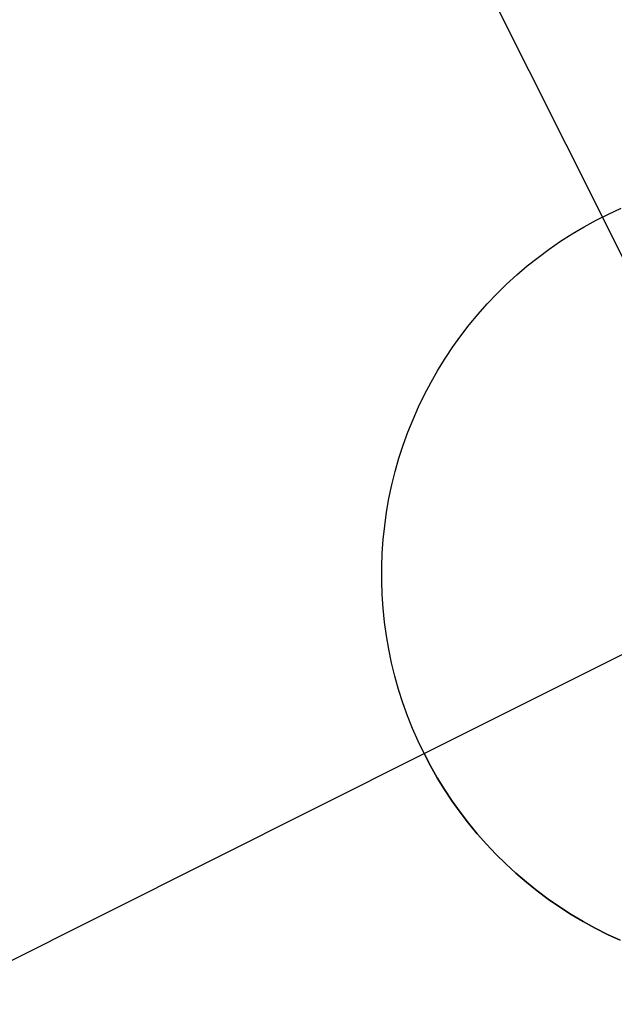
# Model space of a CAD drawing. Header units: millimetres. Extents: x 7986 to 9191, y -11326 to -10283.
# Tile 59 of 256: x 8650.71 to 8652.57, y -10734.72 to -10731.64. Entities that reach past the tile are written whole.
import ezdxf

# ---------------------------------------------------------------- set-up
doc = ezdxf.new("R2010")
doc.units = ezdxf.units.MM
doc.layers.add('color', color=7, linetype='Continuous')

msp = doc.modelspace()

# ---------------------------------------------------------------- linework, layer by layer
at = {"layer": 'color', "color": 254, "true_color": 0xcad1ee}
for p, q in [((8651.7517, -10730.6966, -33.2406), (8652.5357, -10732.2611, -33.2406)), ((8652.5551, -10732.2516, -27.2406), (8652.5943, -10732.2336, -27.2406)), ((8652.5551, -10732.2516, -27.2406), (8652.5943, -10732.2336, -27.2406)), ((8652.5551, -10732.2516, -33.2406), (8652.5943, -10732.2336, -33.2406)), ((8652.5551, -10732.2516, -30.2406), (8652.5943, -10732.2336, -30.2406)), ((8652.5551, -10732.2516, -33.2406), (8652.5943, -10732.2336, -33.2406)), ((8652.4786, -10732.2916, -27.2406), (8652.5165, -10732.2709, -27.2406)), ((8652.4786, -10732.2916, -27.2406), (8652.5165, -10732.2709, -27.2406)), ((8652.4786, -10732.2916, -33.2406), (8652.5165, -10732.2709, -33.2406)), ((8652.4786, -10732.2916, -30.2406), (8652.5165, -10732.2709, -30.2406)), ((8652.4786, -10732.2916, -33.2406), (8652.5165, -10732.2709, -33.2406)), ((8652.5165, -10732.2709, -27.2406), (8652.5551, -10732.2516, -27.2406)), ((8652.5165, -10732.2709, -27.2406), (8652.5551, -10732.2516, -27.2406)), ((8652.5165, -10732.2709, -33.2406), (8652.5551, -10732.2516, -33.2406)), ((8652.5165, -10732.2709, -30.2406), (8652.5551, -10732.2516, -30.2406)), ((8652.5165, -10732.2709, -33.2406), (8652.5551, -10732.2516, -33.2406)), ((8653.6559, -10734.4961, -27.2406), (8652.5357, -10732.2611, -27.2406)), ((8652.5357, -10732.2611, -27.2406), (8652.5357, -10732.2611, -33.2406)), ((8652.4415, -10732.3136, -27.2406), (8652.4786, -10732.2916, -27.2406)), ((8652.4415, -10732.3136, -27.2406), (8652.4786, -10732.2916, -27.2406)), ((8652.4415, -10732.3136, -33.2406), (8652.4786, -10732.2916, -33.2406)), ((8652.4415, -10732.3136, -30.2406), (8652.4786, -10732.2916, -30.2406)), ((8652.4415, -10732.3136, -33.2406), (8652.4786, -10732.2916, -33.2406)), ((8652.4051, -10732.3368, -27.2406), (8652.4415, -10732.3136, -27.2406)), ((8652.4051, -10732.3368, -27.2406), (8652.4415, -10732.3136, -27.2406)), ((8652.4051, -10732.3368, -33.2406), (8652.4415, -10732.3136, -33.2406)), ((8652.4051, -10732.3368, -30.2406), (8652.4415, -10732.3136, -30.2406)), ((8652.4051, -10732.3368, -33.2406), (8652.4415, -10732.3136, -33.2406)), ((8652.3349, -10732.3869, -27.2406), (8652.3696, -10732.3612, -27.2406)), ((8652.3349, -10732.3869, -27.2406), (8652.3696, -10732.3612, -27.2406)), ((8652.3349, -10732.3869, -33.2406), (8652.3696, -10732.3612, -33.2406)), ((8652.3349, -10732.3869, -30.2406), (8652.3696, -10732.3612, -30.2406)), ((8652.3349, -10732.3869, -33.2406), (8652.3696, -10732.3612, -33.2406)), ((8652.3696, -10732.3612, -27.2406), (8652.4051, -10732.3368, -27.2406)), ((8652.3696, -10732.3612, -27.2406), (8652.4051, -10732.3368, -27.2406)), ((8652.3696, -10732.3612, -33.2406), (8652.4051, -10732.3368, -33.2406)), ((8652.3696, -10732.3612, -30.2406), (8652.4051, -10732.3368, -30.2406)), ((8652.3696, -10732.3612, -33.2406), (8652.4051, -10732.3368, -33.2406)), ((8652.3011, -10732.4138, -27.2406), (8652.3349, -10732.3869, -27.2406)), ((8652.3011, -10732.4138, -27.2406), (8652.3349, -10732.3869, -27.2406)), ((8652.3011, -10732.4138, -33.2406), (8652.3349, -10732.3869, -33.2406)), ((8652.3011, -10732.4138, -30.2406), (8652.3349, -10732.3869, -30.2406)), ((8652.3011, -10732.4138, -33.2406), (8652.3349, -10732.3869, -33.2406)), ((8652.2683, -10732.4418, -27.2406), (8652.3011, -10732.4138, -27.2406)), ((8652.2683, -10732.4418, -27.2406), (8652.3011, -10732.4138, -27.2406)), ((8652.2683, -10732.4418, -33.2406), (8652.3011, -10732.4138, -33.2406)), ((8652.2683, -10732.4418, -30.2406), (8652.3011, -10732.4138, -30.2406)), ((8652.2683, -10732.4418, -33.2406), (8652.3011, -10732.4138, -33.2406)), ((8652.2364, -10732.4709, -27.2406), (8652.2683, -10732.4418, -27.2406)), ((8652.2364, -10732.4709, -27.2406), (8652.2683, -10732.4418, -27.2406)), ((8652.2364, -10732.4709, -33.2406), (8652.2683, -10732.4418, -33.2406)), ((8652.2364, -10732.4709, -30.2406), (8652.2683, -10732.4418, -30.2406)), ((8652.2364, -10732.4709, -33.2406), (8652.2683, -10732.4418, -33.2406)), ((8652.2056, -10732.5011, -27.2406), (8652.2364, -10732.4709, -27.2406)), ((8652.2056, -10732.5011, -27.2406), (8652.2364, -10732.4709, -27.2406)), ((8652.2056, -10732.5011, -33.2406), (8652.2364, -10732.4709, -33.2406)), ((8652.2056, -10732.5011, -30.2406), (8652.2364, -10732.4709, -30.2406)), ((8652.2056, -10732.5011, -33.2406), (8652.2364, -10732.4709, -33.2406)), ((8652.1759, -10732.5323, -27.2406), (8652.2056, -10732.5011, -27.2406)), ((8652.1759, -10732.5323, -27.2406), (8652.2056, -10732.5011, -27.2406)), ((8652.1759, -10732.5323, -33.2406), (8652.2056, -10732.5011, -33.2406)), ((8652.1759, -10732.5323, -30.2406), (8652.2056, -10732.5011, -30.2406)), ((8652.1759, -10732.5323, -33.2406), (8652.2056, -10732.5011, -33.2406)), ((8652.1472, -10732.5646, -27.2406), (8652.1759, -10732.5323, -27.2406)), ((8652.1472, -10732.5646, -27.2406), (8652.1759, -10732.5323, -27.2406)), ((8652.1472, -10732.5646, -33.2406), (8652.1759, -10732.5323, -33.2406)), ((8652.1472, -10732.5646, -30.2406), (8652.1759, -10732.5323, -30.2406)), ((8652.1472, -10732.5646, -33.2406), (8652.1759, -10732.5323, -33.2406)), ((8652.1197, -10732.5978, -27.2406), (8652.1472, -10732.5646, -27.2406)), ((8652.1197, -10732.5978, -27.2406), (8652.1472, -10732.5646, -27.2406)), ((8652.1197, -10732.5978, -33.2406), (8652.1472, -10732.5646, -33.2406)), ((8652.1197, -10732.5978, -30.2406), (8652.1472, -10732.5646, -30.2406)), ((8652.1197, -10732.5978, -33.2406), (8652.1472, -10732.5646, -33.2406)), ((8652.0933, -10732.632, -27.2406), (8652.1197, -10732.5978, -27.2406)), ((8652.0933, -10732.632, -27.2406), (8652.1197, -10732.5978, -27.2406)), ((8652.0933, -10732.632, -33.2406), (8652.1197, -10732.5978, -33.2406)), ((8652.0933, -10732.632, -30.2406), (8652.1197, -10732.5978, -30.2406)), ((8652.0933, -10732.632, -33.2406), (8652.1197, -10732.5978, -33.2406)), ((8652.0681, -10732.667, -27.2406), (8652.0933, -10732.632, -27.2406)), ((8652.0681, -10732.667, -27.2406), (8652.0933, -10732.632, -27.2406)), ((8652.0681, -10732.667, -33.2406), (8652.0933, -10732.632, -33.2406)), ((8652.0681, -10732.667, -30.2406), (8652.0933, -10732.632, -30.2406)), ((8652.0681, -10732.667, -33.2406), (8652.0933, -10732.632, -33.2406)), ((8652.0442, -10732.7029, -27.2406), (8652.0681, -10732.667, -27.2406)), ((8652.0442, -10732.7029, -27.2406), (8652.0681, -10732.667, -27.2406)), ((8652.0442, -10732.7029, -33.2406), (8652.0681, -10732.667, -33.2406)), ((8652.0442, -10732.7029, -30.2406), (8652.0681, -10732.667, -30.2406)), ((8652.0442, -10732.7029, -33.2406), (8652.0681, -10732.667, -33.2406)), ((8652.0215, -10732.7396, -27.2406), (8652.0442, -10732.7029, -27.2406)), ((8652.0215, -10732.7396, -27.2406), (8652.0442, -10732.7029, -27.2406)), ((8652.0215, -10732.7396, -33.2406), (8652.0442, -10732.7029, -33.2406)), ((8652.0215, -10732.7396, -30.2406), (8652.0442, -10732.7029, -30.2406)), ((8652.0215, -10732.7396, -33.2406), (8652.0442, -10732.7029, -33.2406)), ((8652.0001, -10732.7771, -27.2406), (8652.0215, -10732.7396, -27.2406)), ((8652.0001, -10732.7771, -27.2406), (8652.0215, -10732.7396, -27.2406)), ((8652.0001, -10732.7771, -33.2406), (8652.0215, -10732.7396, -33.2406)), ((8652.0001, -10732.7771, -30.2406), (8652.0215, -10732.7396, -30.2406)), ((8652.0001, -10732.7771, -33.2406), (8652.0215, -10732.7396, -33.2406)), ((8651.9799, -10732.8153, -27.2406), (8652.0001, -10732.7771, -27.2406)), ((8651.9799, -10732.8153, -27.2406), (8652.0001, -10732.7771, -27.2406)), ((8651.9799, -10732.8153, -33.2406), (8652.0001, -10732.7771, -33.2406)), ((8651.9799, -10732.8153, -30.2406), (8652.0001, -10732.7771, -30.2406)), ((8651.9799, -10732.8153, -33.2406), (8652.0001, -10732.7771, -33.2406)), ((8651.9612, -10732.8541, -27.2406), (8651.9799, -10732.8153, -27.2406)), ((8651.9612, -10732.8541, -27.2406), (8651.9799, -10732.8153, -27.2406)), ((8651.9612, -10732.8541, -33.2406), (8651.9799, -10732.8153, -33.2406)), ((8651.9612, -10732.8541, -30.2406), (8651.9799, -10732.8153, -30.2406)), ((8651.9612, -10732.8541, -33.2406), (8651.9799, -10732.8153, -33.2406)), ((8651.9783, -10733.9387, -27.2406), (8654.2133, -10732.8186, -27.2406)), ((8651.9437, -10732.8936, -27.2406), (8651.9612, -10732.8541, -27.2406)), ((8651.9437, -10732.8936, -27.2406), (8651.9612, -10732.8541, -27.2406)), ((8651.9437, -10732.8936, -33.2406), (8651.9612, -10732.8541, -33.2406)), ((8651.9437, -10732.8936, -30.2406), (8651.9612, -10732.8541, -30.2406)), ((8651.9437, -10732.8936, -33.2406), (8651.9612, -10732.8541, -33.2406)), ((8651.9277, -10732.9336, -27.2406), (8651.9437, -10732.8936, -27.2406)), ((8651.9277, -10732.9336, -27.2406), (8651.9437, -10732.8936, -27.2406)), ((8651.9277, -10732.9336, -33.2406), (8651.9437, -10732.8936, -33.2406)), ((8651.9277, -10732.9336, -30.2406), (8651.9437, -10732.8936, -30.2406)), ((8651.9277, -10732.9336, -33.2406), (8651.9437, -10732.8936, -33.2406)), ((8651.913, -10732.9742, -27.2406), (8651.9277, -10732.9336, -27.2406)), ((8651.913, -10732.9742, -27.2406), (8651.9277, -10732.9336, -27.2406)), ((8651.913, -10732.9742, -33.2406), (8651.9277, -10732.9336, -33.2406)), ((8651.913, -10732.9742, -30.2406), (8651.9277, -10732.9336, -30.2406)), ((8651.913, -10732.9742, -33.2406), (8651.9277, -10732.9336, -33.2406)), ((8651.8998, -10733.0153, -27.2406), (8651.913, -10732.9742, -27.2406)), ((8651.8998, -10733.0153, -27.2406), (8651.913, -10732.9742, -27.2406)), ((8651.8998, -10733.0153, -33.2406), (8651.913, -10732.9742, -33.2406)), ((8651.8998, -10733.0153, -30.2406), (8651.913, -10732.9742, -30.2406)), ((8651.8998, -10733.0153, -33.2406), (8651.913, -10732.9742, -33.2406)), ((8651.8879, -10733.0568, -27.2406), (8651.8998, -10733.0153, -27.2406)), ((8651.8879, -10733.0568, -27.2406), (8651.8998, -10733.0153, -27.2406)), ((8651.8879, -10733.0568, -33.2406), (8651.8998, -10733.0153, -33.2406)), ((8651.8879, -10733.0568, -30.2406), (8651.8998, -10733.0153, -30.2406)), ((8651.8879, -10733.0568, -33.2406), (8651.8998, -10733.0153, -33.2406)), ((8651.8775, -10733.0987, -27.2406), (8651.8879, -10733.0568, -27.2406)), ((8651.8775, -10733.0987, -27.2406), (8651.8879, -10733.0568, -27.2406)), ((8651.8775, -10733.0987, -33.2406), (8651.8879, -10733.0568, -33.2406)), ((8651.8775, -10733.0987, -30.2406), (8651.8879, -10733.0568, -30.2406)), ((8651.8775, -10733.0987, -33.2406), (8651.8879, -10733.0568, -33.2406)), ((8651.8686, -10733.1409, -27.2406), (8651.8775, -10733.0987, -27.2406)), ((8651.8686, -10733.1409, -27.2406), (8651.8775, -10733.0987, -27.2406)), ((8651.8686, -10733.1409, -33.2406), (8651.8775, -10733.0987, -33.2406)), ((8651.8686, -10733.1409, -30.2406), (8651.8775, -10733.0987, -30.2406)), ((8651.8686, -10733.1409, -33.2406), (8651.8775, -10733.0987, -33.2406)), ((8651.8611, -10733.1834, -27.2406), (8651.8686, -10733.1409, -27.2406)), ((8651.8611, -10733.1834, -27.2406), (8651.8686, -10733.1409, -27.2406)), ((8651.8611, -10733.1834, -33.2406), (8651.8686, -10733.1409, -33.2406)), ((8651.8611, -10733.1834, -30.2406), (8651.8686, -10733.1409, -30.2406)), ((8651.8611, -10733.1834, -33.2406), (8651.8686, -10733.1409, -33.2406)), ((8651.8551, -10733.2261, -27.2406), (8651.8611, -10733.1834, -27.2406)), ((8651.8551, -10733.2261, -27.2406), (8651.8611, -10733.1834, -27.2406)), ((8651.8551, -10733.2261, -33.2406), (8651.8611, -10733.1834, -33.2406)), ((8651.8551, -10733.2261, -30.2406), (8651.8611, -10733.1834, -30.2406)), ((8651.8551, -10733.2261, -33.2406), (8651.8611, -10733.1834, -33.2406)), ((8651.8506, -10733.269, -27.2406), (8651.8551, -10733.2261, -27.2406)), ((8651.8506, -10733.269, -27.2406), (8651.8551, -10733.2261, -27.2406)), ((8651.8506, -10733.269, -33.2406), (8651.8551, -10733.2261, -33.2406)), ((8651.8506, -10733.269, -30.2406), (8651.8551, -10733.2261, -30.2406)), ((8651.8506, -10733.269, -33.2406), (8651.8551, -10733.2261, -33.2406)), ((8651.8476, -10733.3121, -27.2406), (8651.8506, -10733.269, -27.2406)), ((8651.8476, -10733.3121, -27.2406), (8651.8506, -10733.269, -27.2406)), ((8651.8476, -10733.3121, -33.2406), (8651.8506, -10733.269, -33.2406)), ((8651.8476, -10733.3121, -30.2406), (8651.8506, -10733.269, -30.2406)), ((8651.8476, -10733.3121, -33.2406), (8651.8506, -10733.269, -33.2406)), ((8651.846, -10733.3552, -27.2406), (8651.8476, -10733.3121, -27.2406)), ((8651.846, -10733.3552, -27.2406), (8651.8476, -10733.3121, -27.2406)), ((8651.846, -10733.3552, -33.2406), (8651.8476, -10733.3121, -33.2406)), ((8651.846, -10733.3552, -30.2406), (8651.8476, -10733.3121, -30.2406)), ((8651.846, -10733.3552, -33.2406), (8651.8476, -10733.3121, -33.2406)), ((8651.846, -10733.3984, -27.2406), (8651.846, -10733.3552, -27.2406)), ((8651.846, -10733.3984, -27.2406), (8651.846, -10733.3552, -27.2406)), ((8651.846, -10733.3984, -33.2406), (8651.846, -10733.3552, -33.2406)), ((8651.846, -10733.3984, -30.2406), (8651.846, -10733.3552, -30.2406)), ((8651.846, -10733.3984, -33.2406), (8651.846, -10733.3552, -33.2406)), ((8651.8474, -10733.4415, -27.2406), (8651.846, -10733.3984, -27.2406)), ((8651.8474, -10733.4415, -27.2406), (8651.846, -10733.3984, -27.2406)), ((8651.8474, -10733.4415, -33.2406), (8651.846, -10733.3984, -33.2406)), ((8651.8474, -10733.4415, -30.2406), (8651.846, -10733.3984, -30.2406)), ((8651.8474, -10733.4415, -33.2406), (8651.846, -10733.3984, -33.2406)), ((8651.8503, -10733.4845, -27.2406), (8651.8474, -10733.4415, -27.2406)), ((8651.8503, -10733.4845, -27.2406), (8651.8474, -10733.4415, -27.2406)), ((8651.8503, -10733.4845, -33.2406), (8651.8474, -10733.4415, -33.2406)), ((8651.8503, -10733.4845, -30.2406), (8651.8474, -10733.4415, -30.2406)), ((8651.8503, -10733.4845, -33.2406), (8651.8474, -10733.4415, -33.2406)), ((8651.8547, -10733.5275, -27.2406), (8651.8503, -10733.4845, -27.2406)), ((8651.8547, -10733.5275, -27.2406), (8651.8503, -10733.4845, -27.2406)), ((8651.8547, -10733.5275, -33.2406), (8651.8503, -10733.4845, -33.2406)), ((8651.8547, -10733.5275, -30.2406), (8651.8503, -10733.4845, -30.2406)), ((8651.8547, -10733.5275, -33.2406), (8651.8503, -10733.4845, -33.2406)), ((8651.8606, -10733.5702, -27.2406), (8651.8547, -10733.5275, -27.2406)), ((8651.8606, -10733.5702, -27.2406), (8651.8547, -10733.5275, -27.2406)), ((8651.8606, -10733.5702, -33.2406), (8651.8547, -10733.5275, -33.2406)), ((8651.8606, -10733.5702, -30.2406), (8651.8547, -10733.5275, -30.2406)), ((8651.8606, -10733.5702, -33.2406), (8651.8547, -10733.5275, -33.2406)), ((8651.8679, -10733.6127, -27.2406), (8651.8606, -10733.5702, -27.2406)), ((8651.8679, -10733.6127, -27.2406), (8651.8606, -10733.5702, -27.2406)), ((8651.8679, -10733.6127, -33.2406), (8651.8606, -10733.5702, -33.2406)), ((8651.8679, -10733.6127, -30.2406), (8651.8606, -10733.5702, -30.2406)), ((8651.8679, -10733.6127, -33.2406), (8651.8606, -10733.5702, -33.2406)), ((8651.8767, -10733.655, -27.2406), (8651.8679, -10733.6127, -27.2406)), ((8651.8767, -10733.655, -27.2406), (8651.8679, -10733.6127, -27.2406)), ((8651.8767, -10733.655, -33.2406), (8651.8679, -10733.6127, -33.2406)), ((8651.8767, -10733.655, -30.2406), (8651.8679, -10733.6127, -30.2406)), ((8651.8767, -10733.655, -33.2406), (8651.8679, -10733.6127, -33.2406)), ((8651.887, -10733.6969, -27.2406), (8651.8767, -10733.655, -27.2406)), ((8651.887, -10733.6969, -27.2406), (8651.8767, -10733.655, -27.2406)), ((8651.887, -10733.6969, -33.2406), (8651.8767, -10733.655, -33.2406)), ((8651.887, -10733.6969, -30.2406), (8651.8767, -10733.655, -30.2406)), ((8651.887, -10733.6969, -33.2406), (8651.8767, -10733.655, -33.2406)), ((8651.8987, -10733.7384, -27.2406), (8651.887, -10733.6969, -27.2406)), ((8651.8987, -10733.7384, -27.2406), (8651.887, -10733.6969, -27.2406)), ((8651.8987, -10733.7384, -33.2406), (8651.887, -10733.6969, -33.2406)), ((8651.8987, -10733.7384, -30.2406), (8651.887, -10733.6969, -30.2406)), ((8651.8987, -10733.7384, -33.2406), (8651.887, -10733.6969, -33.2406)), ((8651.9118, -10733.7795, -27.2406), (8651.8987, -10733.7384, -27.2406)), ((8651.9118, -10733.7795, -27.2406), (8651.8987, -10733.7384, -27.2406)), ((8651.9118, -10733.7795, -33.2406), (8651.8987, -10733.7384, -33.2406)), ((8651.9118, -10733.7795, -30.2406), (8651.8987, -10733.7384, -30.2406)), ((8651.9118, -10733.7795, -33.2406), (8651.8987, -10733.7384, -33.2406)), ((8651.9264, -10733.8202, -27.2406), (8651.9118, -10733.7795, -27.2406)), ((8651.9264, -10733.8202, -27.2406), (8651.9118, -10733.7795, -27.2406)), ((8651.9264, -10733.8202, -33.2406), (8651.9118, -10733.7795, -33.2406)), ((8651.9264, -10733.8202, -30.2406), (8651.9118, -10733.7795, -30.2406)), ((8651.9264, -10733.8202, -33.2406), (8651.9118, -10733.7795, -33.2406)), ((8651.9423, -10733.8603, -27.2406), (8651.9264, -10733.8202, -27.2406)), ((8651.9423, -10733.8603, -27.2406), (8651.9264, -10733.8202, -27.2406)), ((8651.9423, -10733.8603, -33.2406), (8651.9264, -10733.8202, -33.2406)), ((8651.9423, -10733.8603, -30.2406), (8651.9264, -10733.8202, -30.2406)), ((8651.9423, -10733.8603, -33.2406), (8651.9264, -10733.8202, -33.2406)), ((8651.9596, -10733.8998, -27.2406), (8651.9423, -10733.8603, -27.2406)), ((8651.9596, -10733.8998, -27.2406), (8651.9423, -10733.8603, -27.2406)), ((8651.9596, -10733.8998, -33.2406), (8651.9423, -10733.8603, -33.2406)), ((8651.9596, -10733.8998, -30.2406), (8651.9423, -10733.8603, -30.2406)), ((8651.9596, -10733.8998, -33.2406), (8651.9423, -10733.8603, -33.2406)), ((8651.9783, -10733.9387, -27.2406), (8651.9596, -10733.8998, -27.2406)), ((8651.9783, -10733.9387, -27.2406), (8651.9596, -10733.8998, -27.2406)), ((8651.9783, -10733.9387, -33.2406), (8651.9596, -10733.8998, -33.2406)), ((8651.9783, -10733.9387, -30.2406), (8651.9596, -10733.8998, -30.2406)), ((8651.9783, -10733.9387, -33.2406), (8651.9596, -10733.8998, -33.2406)), ((8650.4138, -10734.7228, -33.2406), (8651.9783, -10733.9387, -33.2406)), ((8651.9983, -10733.9769, -27.2406), (8651.9783, -10733.9387, -27.2406)), ((8651.9783, -10733.9387, -27.2406), (8651.9783, -10733.9387, -33.2406)), ((8651.9783, -10733.9387, -33.2406), (8651.9983, -10733.9769, -33.2406)), ((8651.9983, -10733.9769, -27.2406), (8651.9783, -10733.9387, -27.2406)), ((8651.9783, -10733.9387, -33.2406), (8651.9983, -10733.9769, -33.2406)), ((8651.9783, -10733.9387, -27.2406), (8651.9783, -10733.9387, -33.2406)), ((8651.9983, -10733.9769, -30.2406), (8651.9783, -10733.9387, -30.2406)), ((8652.0196, -10734.0145, -27.2406), (8651.9983, -10733.9769, -27.2406)), ((8651.9983, -10733.9769, -33.2406), (8652.0196, -10734.0145, -33.2406)), ((8652.0196, -10734.0145, -27.2406), (8651.9983, -10733.9769, -27.2406)), ((8651.9983, -10733.9769, -33.2406), (8652.0196, -10734.0145, -33.2406)), ((8652.0196, -10734.0145, -30.2406), (8651.9983, -10733.9769, -30.2406)), ((8652.0422, -10734.0512, -27.2406), (8652.0196, -10734.0145, -27.2406)), ((8652.0196, -10734.0145, -33.2406), (8652.0422, -10734.0512, -33.2406)), ((8652.0422, -10734.0512, -27.2406), (8652.0196, -10734.0145, -27.2406)), ((8652.0196, -10734.0145, -33.2406), (8652.0422, -10734.0512, -33.2406)), ((8652.0422, -10734.0512, -30.2406), (8652.0196, -10734.0145, -30.2406)), ((8652.066, -10734.0872, -27.2406), (8652.0422, -10734.0512, -27.2406)), ((8652.0422, -10734.0512, -33.2406), (8652.066, -10734.0872, -33.2406)), ((8652.066, -10734.0872, -27.2406), (8652.0422, -10734.0512, -27.2406)), ((8652.0422, -10734.0512, -33.2406), (8652.066, -10734.0872, -33.2406)), ((8652.066, -10734.0872, -30.2406), (8652.0422, -10734.0512, -30.2406)), ((8652.0911, -10734.1223, -27.2406), (8652.066, -10734.0872, -27.2406)), ((8652.066, -10734.0872, -33.2406), (8652.0911, -10734.1223, -33.2406)), ((8652.0911, -10734.1223, -27.2406), (8652.066, -10734.0872, -27.2406)), ((8652.066, -10734.0872, -33.2406), (8652.0911, -10734.1223, -33.2406)), ((8652.0911, -10734.1223, -30.2406), (8652.066, -10734.0872, -30.2406)), ((8652.1174, -10734.1565, -27.2406), (8652.0911, -10734.1223, -27.2406)), ((8652.0911, -10734.1223, -33.2406), (8652.1174, -10734.1565, -33.2406)), ((8652.1174, -10734.1565, -27.2406), (8652.0911, -10734.1223, -27.2406)), ((8652.0911, -10734.1223, -33.2406), (8652.1174, -10734.1565, -33.2406)), ((8652.1174, -10734.1565, -30.2406), (8652.0911, -10734.1223, -30.2406)), ((8652.1448, -10734.1899, -27.2406), (8652.1174, -10734.1565, -27.2406)), ((8652.1174, -10734.1565, -33.2406), (8652.1448, -10734.1899, -33.2406)), ((8652.1448, -10734.1899, -27.2406), (8652.1174, -10734.1565, -27.2406)), ((8652.1174, -10734.1565, -33.2406), (8652.1448, -10734.1899, -33.2406)), ((8652.1448, -10734.1899, -30.2406), (8652.1174, -10734.1565, -30.2406)), ((8652.1734, -10734.2222, -27.2406), (8652.1448, -10734.1899, -27.2406)), ((8652.1448, -10734.1899, -33.2406), (8652.1734, -10734.2222, -33.2406)), ((8652.1734, -10734.2222, -27.2406), (8652.1448, -10734.1899, -27.2406)), ((8652.1448, -10734.1899, -33.2406), (8652.1734, -10734.2222, -33.2406)), ((8652.1734, -10734.2222, -30.2406), (8652.1448, -10734.1899, -30.2406)), ((8652.203, -10734.2535, -27.2406), (8652.1734, -10734.2222, -27.2406)), ((8652.1734, -10734.2222, -33.2406), (8652.203, -10734.2535, -33.2406)), ((8652.203, -10734.2535, -27.2406), (8652.1734, -10734.2222, -27.2406)), ((8652.1734, -10734.2222, -33.2406), (8652.203, -10734.2535, -33.2406)), ((8652.203, -10734.2535, -30.2406), (8652.1734, -10734.2222, -30.2406)), ((8652.2337, -10734.2838, -27.2406), (8652.203, -10734.2535, -27.2406)), ((8652.203, -10734.2535, -33.2406), (8652.2337, -10734.2838, -33.2406)), ((8652.2337, -10734.2838, -27.2406), (8652.203, -10734.2535, -27.2406)), ((8652.203, -10734.2535, -33.2406), (8652.2337, -10734.2838, -33.2406)), ((8652.2337, -10734.2838, -30.2406), (8652.203, -10734.2535, -30.2406)), ((8652.2655, -10734.313, -27.2406), (8652.2337, -10734.2838, -27.2406)), ((8652.2337, -10734.2838, -33.2406), (8652.2655, -10734.313, -33.2406)), ((8652.2655, -10734.313, -27.2406), (8652.2337, -10734.2838, -27.2406)), ((8652.2337, -10734.2838, -33.2406), (8652.2655, -10734.313, -33.2406)), ((8652.2655, -10734.313, -30.2406), (8652.2337, -10734.2838, -30.2406)), ((8652.2983, -10734.3411, -27.2406), (8652.2655, -10734.313, -27.2406)), ((8652.2655, -10734.313, -33.2406), (8652.2983, -10734.3411, -33.2406)), ((8652.2983, -10734.3411, -27.2406), (8652.2655, -10734.313, -27.2406)), ((8652.2655, -10734.313, -33.2406), (8652.2983, -10734.3411, -33.2406)), ((8652.2983, -10734.3411, -30.2406), (8652.2655, -10734.313, -30.2406)), ((8652.332, -10734.3681, -27.2406), (8652.2983, -10734.3411, -27.2406)), ((8652.2983, -10734.3411, -33.2406), (8652.332, -10734.3681, -33.2406)), ((8652.332, -10734.3681, -27.2406), (8652.2983, -10734.3411, -27.2406)), ((8652.2983, -10734.3411, -33.2406), (8652.332, -10734.3681, -33.2406)), ((8652.332, -10734.3681, -30.2406), (8652.2983, -10734.3411, -30.2406)), ((8652.3666, -10734.3939, -27.2406), (8652.332, -10734.3681, -27.2406)), ((8652.332, -10734.3681, -33.2406), (8652.3666, -10734.3939, -33.2406)), ((8652.3666, -10734.3939, -27.2406), (8652.332, -10734.3681, -27.2406)), ((8652.332, -10734.3681, -33.2406), (8652.3666, -10734.3939, -33.2406)), ((8652.3666, -10734.3939, -30.2406), (8652.332, -10734.3681, -30.2406)), ((8652.402, -10734.4184, -27.2406), (8652.3666, -10734.3939, -27.2406)), ((8652.3666, -10734.3939, -33.2406), (8652.402, -10734.4184, -33.2406)), ((8652.402, -10734.4184, -27.2406), (8652.3666, -10734.3939, -27.2406)), ((8652.3666, -10734.3939, -33.2406), (8652.402, -10734.4184, -33.2406)), ((8652.402, -10734.4184, -30.2406), (8652.3666, -10734.3939, -30.2406)), ((8652.4383, -10734.4418, -27.2406), (8652.402, -10734.4184, -27.2406)), ((8652.402, -10734.4184, -33.2406), (8652.4383, -10734.4418, -33.2406)), ((8652.4383, -10734.4418, -27.2406), (8652.402, -10734.4184, -27.2406)), ((8652.402, -10734.4184, -33.2406), (8652.4383, -10734.4418, -33.2406)), ((8652.4383, -10734.4418, -30.2406), (8652.402, -10734.4184, -30.2406)), ((8652.4754, -10734.4638, -27.2406), (8652.4383, -10734.4418, -27.2406)), ((8652.4383, -10734.4418, -33.2406), (8652.4754, -10734.4638, -33.2406)), ((8652.4754, -10734.4638, -27.2406), (8652.4383, -10734.4418, -27.2406)), ((8652.4383, -10734.4418, -33.2406), (8652.4754, -10734.4638, -33.2406)), ((8652.4754, -10734.4638, -30.2406), (8652.4383, -10734.4418, -30.2406)), ((8652.5133, -10734.4846, -27.2406), (8652.4754, -10734.4638, -27.2406)), ((8652.4754, -10734.4638, -33.2406), (8652.5133, -10734.4846, -33.2406)), ((8652.5133, -10734.4846, -27.2406), (8652.4754, -10734.4638, -27.2406)), ((8652.4754, -10734.4638, -33.2406), (8652.5133, -10734.4846, -33.2406)), ((8652.5133, -10734.4846, -30.2406), (8652.4754, -10734.4638, -30.2406)), ((8652.5518, -10734.504, -27.2406), (8652.5133, -10734.4846, -27.2406)), ((8652.5133, -10734.4846, -33.2406), (8652.5518, -10734.504, -33.2406)), ((8652.5518, -10734.504, -27.2406), (8652.5133, -10734.4846, -27.2406)), ((8652.5133, -10734.4846, -33.2406), (8652.5518, -10734.504, -33.2406)), ((8652.5518, -10734.504, -30.2406), (8652.5133, -10734.4846, -30.2406)), ((8652.5909, -10734.5221, -27.2406), (8652.5518, -10734.504, -27.2406)), ((8652.5518, -10734.504, -33.2406), (8652.5909, -10734.5221, -33.2406)), ((8652.5909, -10734.5221, -27.2406), (8652.5518, -10734.504, -27.2406)), ((8652.5518, -10734.504, -33.2406), (8652.5909, -10734.5221, -33.2406)), ((8652.5909, -10734.5221, -30.2406), (8652.5518, -10734.504, -30.2406))]:
    msp.add_line(p, q, dxfattribs=at)

doc.saveas('drawing.dxf')
